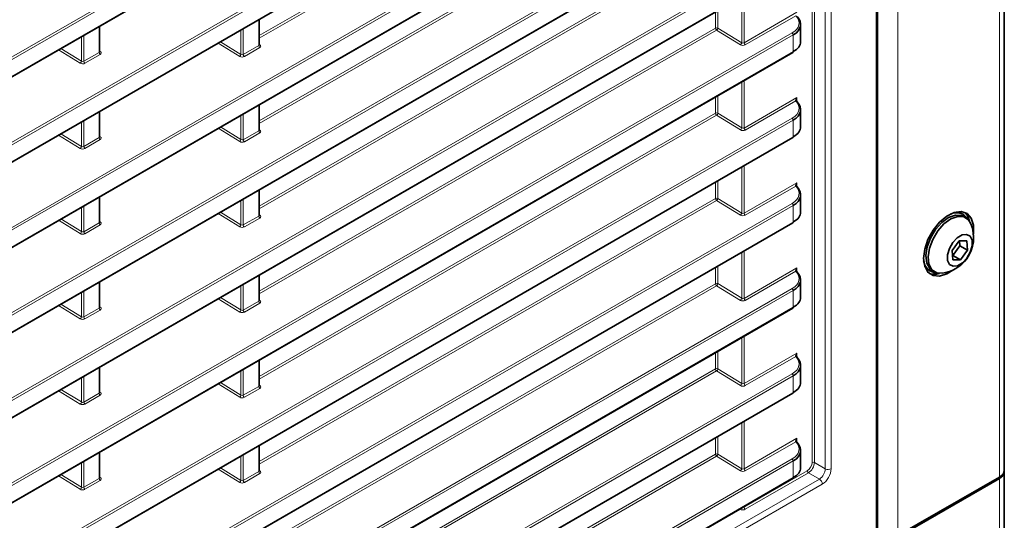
# Model space of a CAD drawing. Header units: millimetres. Extents: x 0 to 1118, y 0 to 864.
# Tile 58 of 256: x 298 to 328, y 188 to 203. Entities that reach past the tile are written whole.
import ezdxf

# ---------------------------------------------------------------- set-up
doc = ezdxf.new("R2010")
doc.units = ezdxf.units.MM

msp = doc.modelspace()

# ---------------------------------------------------------------- linework, layer by layer
at = {"color": 7, "linetype": 'Continuous', "lineweight": 35}
for p, q in [((327.7279, 252.8416), (327.7279, 189.3555)), ((323.9307, 186.4199), (323.9307, 251.4178)), ((262.1699, 180.4339), (321.4041, 214.629)), ((187.6599, 134.8684), (321.4041, 212.0773)), ((187.6599, 132.3168), (321.4041, 209.5256)), ((187.6599, 129.7651), (321.4041, 206.9739)), ((187.6599, 127.2134), (321.4041, 204.4222)), ((305.4351, 202.0962), (305.4351, 202.8586)), ((321.6341, 202.1908), (321.6341, 202.7086)), ((300.661, 201.8918), (300.661, 202.6543)), ((187.6599, 124.6617), (321.4041, 201.8705)), ((300.661, 199.3401), (300.661, 200.1026)), ((305.4351, 199.5445), (305.4351, 200.3069)), ((321.6341, 199.6391), (321.6341, 200.1569)), ((187.6599, 122.11), (321.4041, 199.3189)), ((305.4351, 196.9928), (305.4351, 197.7553)), ((300.661, 196.7884), (300.661, 197.5509)), ((321.6341, 197.0874), (321.6341, 197.6052)), ((326.4926, 197.0236), (326.4502, 197.0481)), ((326.5791, 196.9202), (326.5119, 196.959)), ((187.6599, 119.5583), (321.4041, 196.7672)), ((326.3771, 196.2254), (326.1666, 195.9374)), ((326.6072, 196.2311), (326.3771, 196.2254)), ((326.3971, 196.0813), (326.387, 196.2257)), ((326.6269, 195.9486), (326.6072, 196.2311)), ((326.1666, 195.9374), (326.1863, 195.6549)), ((326.1866, 195.7932), (326.3971, 196.0813)), ((326.3971, 196.0813), (326.6269, 195.9486)), ((326.4164, 195.6606), (326.6269, 195.9486)), ((326.1767, 195.793), (326.1866, 195.7932)), ((326.1863, 195.6549), (326.4164, 195.6606)), ((326.1866, 195.7932), (326.4164, 195.6606)), ((325.4665, 195.3441), (325.5089, 195.3196)), ((325.5745, 195.3352), (325.6417, 195.2964)), ((305.4351, 194.4411), (305.4351, 195.2036)), ((321.6341, 194.5357), (321.6341, 195.0535)), ((300.661, 194.2367), (300.661, 194.9992)), ((187.6599, 117.0066), (321.4041, 194.2155)), ((300.661, 191.685), (300.661, 192.4475)), ((305.4351, 191.8894), (305.4351, 192.6519)), ((321.6341, 191.9841), (321.6341, 192.5018)), ((187.6599, 114.4549), (321.4041, 191.6638)), ((305.4351, 189.3377), (305.4351, 190.1002)), ((300.661, 189.1333), (300.661, 189.8958)), ((321.6341, 189.4324), (321.6341, 189.9501)), ((327.5814, 189.1514), (324.5459, 187.399)), ((327.7279, 189.3147), (327.7279, 189.3555)), ((327.7279, 189.3147), (327.7279, 187.008)), ((187.6599, 111.9032), (321.4041, 189.1121)), ((324.5876, 187.3823), (327.5814, 189.1106))]:
    msp.add_line(p, q, dxfattribs=at)
at = {"color": 7, "linetype": 'Continuous', "lineweight": 18}
for p, q in [((327.5814, 252.6375), (327.5814, 189.1514)), ((323.8941, 186.3689), (323.8941, 251.3668)), ((324.5459, 250.8851), (324.5459, 187.399)), ((321.9755, 189.5875), (321.9755, 246.7136)), ((322.0456, 246.7541), (322.0456, 189.5878)), ((322.3716, 189.3997), (322.3716, 246.7786)), ((322.5468, 246.7795), (322.5468, 189.4006)), ((262.1541, 181.0213), (321.3809, 215.2122)), ((321.4144, 215.1521), (262.1628, 180.9469)), ((262.1628, 180.4467), (321.4144, 214.6519)), ((187.6368, 135.4517), (321.3809, 212.6605)), ((321.4144, 212.6004), (187.6703, 135.3916)), ((187.6703, 134.8913), (321.4144, 212.1002)), ((187.6368, 132.9), (321.3809, 210.1088)), ((321.4144, 210.0487), (187.6703, 132.8399)), ((305.4351, 202.3729), (319.0884, 210.2548)), ((319.1219, 210.1947), (305.4351, 202.2935)), ((187.6703, 132.3396), (321.4144, 209.5485)), ((305.4351, 199.8212), (319.0884, 207.7031)), ((187.6368, 130.3483), (321.3809, 207.5571)), ((321.4144, 207.497), (187.6703, 130.2882)), ((319.1219, 207.643), (305.4351, 199.7418)), ((187.6703, 129.788), (321.4144, 206.9968)), ((305.4351, 197.2696), (319.0884, 205.1514)), ((319.1219, 205.0913), (305.4351, 197.1901)), ((187.6368, 127.7966), (321.3809, 205.0055)), ((321.4144, 204.9453), (187.6703, 127.7365)), ((187.6703, 127.2363), (321.4144, 204.4451)), ((319.9403, 203.5772), (319.9403, 202.1571)), ((319.8702, 202.161), (319.8702, 203.5367)), ((319.0884, 202.5997), (319.0884, 203.0854)), ((319.1585, 203.1259), (319.1585, 202.6001)), ((319.9403, 202.1571), (321.5245, 203.0717)), ((305.4205, 202.0745), (305.4205, 202.8502)), ((321.4862, 202.9701), (319.9738, 202.097)), ((187.6368, 125.2449), (321.3809, 202.4538)), ((321.4144, 202.3937), (187.6703, 125.1848)), ((300.6463, 201.8701), (300.6463, 202.6458)), ((304.8883, 201.8116), (304.8883, 202.543)), ((304.9584, 202.5834), (304.9584, 201.8078)), ((305.4351, 194.7179), (319.0884, 202.5997)), ((319.1219, 202.5396), (305.4351, 194.6384)), ((319.8336, 202.1005), (319.1219, 202.5396)), ((319.1585, 202.6001), (319.8702, 202.161)), ((321.4144, 201.8934), (321.4144, 202.3937)), ((300.1154, 201.6079), (300.1154, 202.3393)), ((300.1855, 202.3798), (300.1855, 201.6041)), ((304.8518, 201.7512), (304.2064, 202.1493)), ((304.2759, 202.1895), (304.8883, 201.8116)), ((305.4351, 202.1137), (305.4576, 202.0979)), ((187.6703, 124.6846), (321.4144, 201.8934)), ((300.0788, 201.5475), (299.4334, 201.9456)), ((299.503, 201.9858), (300.1154, 201.6079)), ((300.1855, 201.6041), (300.6463, 201.8701)), ((300.6798, 201.81), (300.219, 201.544)), ((300.661, 201.9084), (300.681, 201.8951)), ((304.9584, 201.8078), (305.4205, 202.0745)), ((305.454, 202.0144), (304.9919, 201.7477)), ((319.8702, 199.6093), (319.8702, 200.9851)), ((319.9403, 201.0255), (319.9403, 199.6054)), ((319.0884, 200.048), (319.0884, 200.5337)), ((319.1585, 200.5742), (319.1585, 200.0484)), ((319.9403, 199.6054), (321.5245, 200.52)), ((321.4862, 200.4184), (319.9738, 199.5453)), ((321.5245, 200.52), (321.5245, 200.4075)), ((300.6463, 199.3184), (300.6463, 200.0941)), ((304.9584, 200.0318), (304.9584, 199.2561)), ((305.4205, 199.5228), (305.4205, 200.2985)), ((305.4351, 192.1662), (319.0884, 200.048)), ((319.1585, 200.0484), (319.8702, 199.6093)), ((187.6368, 122.6932), (321.3809, 199.9021)), ((321.4144, 199.842), (187.6703, 122.6331)), ((300.1154, 199.0563), (300.1154, 199.7876)), ((300.1855, 199.8281), (300.1855, 199.0524)), ((304.8883, 199.2599), (304.8883, 199.9913)), ((319.1219, 199.9879), (305.4351, 192.0867)), ((319.8336, 199.5488), (319.1219, 199.9879)), ((321.4144, 199.3417), (321.4144, 199.842)), ((304.8518, 199.1995), (304.2064, 199.5976)), ((304.2759, 199.6378), (304.8883, 199.2599)), ((304.9584, 199.2561), (305.4205, 199.5228)), ((305.454, 199.4627), (304.9919, 199.196)), ((305.4351, 199.562), (305.4576, 199.5462)), ((187.6703, 122.1329), (321.4144, 199.3417)), ((300.0788, 198.9958), (299.4334, 199.3939)), ((299.503, 199.4341), (300.1154, 199.0563)), ((300.1855, 199.0524), (300.6463, 199.3184)), ((300.6798, 199.2583), (300.219, 198.9923)), ((300.661, 199.3567), (300.681, 199.3435)), ((319.8702, 197.0576), (319.8702, 198.4334)), ((319.9403, 198.4738), (319.9403, 197.0537)), ((319.0884, 197.4963), (319.0884, 197.982)), ((319.1585, 198.0225), (319.1585, 197.4967)), ((319.9403, 197.0537), (321.5245, 197.9683)), ((321.5245, 197.9683), (321.5245, 197.8558)), ((305.4205, 196.9711), (305.4205, 197.7468)), ((321.4862, 197.8667), (319.9738, 196.9936)), ((300.6463, 196.7667), (300.6463, 197.5424)), ((304.8883, 196.7082), (304.8883, 197.4396)), ((304.9584, 197.4801), (304.9584, 196.7044)), ((305.4351, 189.6145), (319.0884, 197.4963)), ((319.1219, 197.4362), (305.4351, 189.535)), ((319.8336, 196.9971), (319.1219, 197.4362)), ((319.1585, 197.4967), (319.8702, 197.0576)), ((187.6368, 120.1415), (321.3809, 197.3504)), ((321.4144, 197.2903), (187.6703, 120.0814)), ((300.1154, 196.5046), (300.1154, 197.2359)), ((300.1855, 197.2764), (300.1855, 196.5007)), ((304.2759, 197.0861), (304.8883, 196.7082)), ((321.4144, 196.7901), (321.4144, 197.2903)), ((187.6703, 119.5812), (321.4144, 196.7901)), ((300.0788, 196.4441), (299.4334, 196.8422)), ((299.503, 196.8824), (300.1154, 196.5046)), ((300.661, 196.805), (300.681, 196.7918)), ((304.8518, 196.6478), (304.2064, 197.0459)), ((304.9584, 196.7044), (305.4205, 196.9711)), ((305.454, 196.911), (304.9919, 196.6443)), ((305.4351, 197.0104), (305.4576, 196.9945)), ((300.1855, 196.5007), (300.6463, 196.7667)), ((300.6798, 196.7066), (300.219, 196.4406)), ((319.9403, 195.9221), (319.9403, 194.5021)), ((319.8702, 194.5059), (319.8702, 195.8817)), ((319.0884, 194.9447), (319.0884, 195.4303)), ((319.1585, 195.4708), (319.1585, 194.945)), ((319.9403, 194.5021), (321.5245, 195.4166)), ((321.4862, 195.315), (319.9738, 194.4419)), ((321.5245, 195.4166), (321.5245, 195.3041)), ((305.4205, 194.4194), (305.4205, 195.1951)), ((187.6368, 117.5898), (321.3809, 194.7987)), ((321.4144, 194.7386), (187.6703, 117.5297)), ((300.1855, 194.7247), (300.1855, 193.949)), ((300.6463, 194.2151), (300.6463, 194.9907)), ((304.8883, 194.1566), (304.8883, 194.8879)), ((304.9584, 194.9284), (304.9584, 194.1527)), ((305.4351, 187.0628), (319.0884, 194.9447)), ((319.1219, 194.8845), (305.4351, 186.9833)), ((319.8336, 194.4454), (319.1219, 194.8845)), ((319.1585, 194.945), (319.8702, 194.5059)), ((321.4144, 194.2384), (321.4144, 194.7386)), ((300.1154, 193.9529), (300.1154, 194.6842)), ((304.8518, 194.0961), (304.2064, 194.4942)), ((304.2759, 194.5344), (304.8883, 194.1566)), ((305.4351, 194.4587), (305.4576, 194.4428)), ((187.6703, 117.0295), (321.4144, 194.2384)), ((300.0788, 193.8924), (299.4334, 194.2906)), ((299.503, 194.3307), (300.1154, 193.9529)), ((300.1855, 193.949), (300.6463, 194.2151)), ((300.6798, 194.1549), (300.219, 193.8889)), ((300.661, 194.2533), (300.681, 194.2401)), ((304.9584, 194.1527), (305.4205, 194.4194)), ((305.454, 194.3593), (304.9919, 194.0926)), ((319.8702, 191.9542), (319.8702, 193.33)), ((319.9403, 193.3704), (319.9403, 191.9504)), ((319.0884, 192.393), (319.0884, 192.8787)), ((319.1585, 192.9191), (319.1585, 192.3933)), ((319.9403, 191.9504), (321.5245, 192.8649)), ((321.4862, 192.7633), (319.9738, 191.8903)), ((321.5245, 192.8649), (321.5245, 192.7524)), ((300.6463, 191.6634), (300.6463, 192.439)), ((304.9584, 192.3767), (304.9584, 191.601)), ((305.4205, 191.8677), (305.4205, 192.6434)), ((305.4351, 184.5111), (319.0884, 192.393)), ((319.1585, 192.3933), (319.8702, 191.9542)), ((187.6368, 115.0381), (321.3809, 192.247)), ((321.4144, 192.1869), (187.6703, 114.978)), ((300.1154, 191.4012), (300.1154, 192.1325)), ((300.1855, 192.173), (300.1855, 191.3973)), ((304.8883, 191.6049), (304.8883, 192.3362)), ((319.1219, 192.3329), (305.4351, 184.4317)), ((319.8336, 191.8938), (319.1219, 192.3329)), ((321.4144, 191.6867), (321.4144, 192.1869)), ((299.503, 191.779), (300.1154, 191.4012)), ((304.8518, 191.5444), (304.2064, 191.9426)), ((304.2759, 191.9827), (304.8883, 191.6049)), ((304.9584, 191.601), (305.4205, 191.8677)), ((305.454, 191.8076), (304.9919, 191.5409)), ((305.4351, 191.907), (305.4576, 191.8911)), ((187.6703, 114.4778), (321.4144, 191.6867)), ((300.0788, 191.3407), (299.4334, 191.7389)), ((300.1855, 191.3973), (300.6463, 191.6634)), ((300.6798, 191.6033), (300.219, 191.3372)), ((300.661, 191.7016), (300.681, 191.6884)), ((319.8702, 189.4025), (319.8702, 190.7783)), ((319.9403, 190.8188), (319.9403, 189.3987)), ((319.0884, 189.8413), (319.0884, 190.327)), ((319.1585, 190.3674), (319.1585, 189.8416)), ((319.9403, 189.3987), (321.5245, 190.3132)), ((321.5245, 190.3132), (321.5245, 190.2008)), ((305.4205, 189.3161), (305.4205, 190.0917)), ((321.4862, 190.2117), (319.9738, 189.3386)), ((188.2752, 114.3244), (319.0884, 189.8413)), ((319.1219, 189.7812), (188.2752, 114.245)), ((300.6463, 189.1117), (300.6463, 189.8874)), ((304.8883, 189.0532), (304.8883, 189.7845)), ((304.9584, 189.825), (304.9584, 189.0493)), ((319.8336, 189.3421), (319.1219, 189.7812)), ((319.1585, 189.8416), (319.8702, 189.4025)), ((187.6368, 112.4865), (321.3809, 189.6953)), ((321.4144, 189.6352), (187.6703, 112.4263)), ((300.1154, 188.8495), (300.1154, 189.5809)), ((300.1855, 189.6213), (300.1855, 188.8456)), ((304.2759, 189.431), (304.8883, 189.0532)), ((321.4144, 189.135), (321.4144, 189.6352)), ((322.0456, 189.5878), (322.3716, 189.3997)), ((187.6703, 111.9261), (321.4144, 189.135)), ((300.0788, 188.789), (299.4334, 189.1872)), ((299.503, 189.2273), (300.1154, 188.8495)), ((300.661, 189.1499), (300.681, 189.1367)), ((304.8518, 188.9927), (304.2064, 189.3909)), ((304.9584, 189.0493), (305.4205, 189.3161)), ((305.454, 189.2559), (304.9919, 188.9892)), ((305.4351, 189.3553), (305.4576, 189.3394)), ((319.9403, 188.2493), (321.8341, 189.3426)), ((321.8689, 189.2817), (319.975, 188.1884)), ((322.1948, 189.0935), (321.8689, 189.2817)), ((300.1855, 188.8456), (300.6463, 189.1117)), ((300.6798, 189.0516), (300.219, 188.7855)), ((318.7138, 187.084), (322.1948, 189.0935)), ((322.2817, 188.9414), (318.8007, 186.9318)), ((327.5814, 186.8043), (327.5814, 189.1106)), ((319.9403, 188.2671), (319.9403, 188.2493)), ((319.8348, 188.1891), (319.82, 188.1976))]:
    msp.add_line(p, q, dxfattribs=at)
at = {"color": 7, "linetype": 'Continuous', "lineweight": 35, "flags": 128}
for points in [[(326.8063, 196.426), (326.8073, 196.4344), (326.8073, 196.693), (326.7413, 196.902), (326.6152, 197.0429), (326.4401, 197.1031), (326.2316, 197.0772), (326.0083, 196.9676), (325.7899, 196.784), (325.596, 196.5427), (325.4437, 196.2652), (325.3465, 195.9761), (325.3131, 195.7011), (325.3131, 195.7011)], [(326.2938, 197.0934), (326.3672, 197.082), (326.4502, 197.0481)], [(326.6904, 196.8138), (326.6352, 196.9633), (326.5399, 197.081)], [(325.6685, 196.5623), (325.8558, 196.7732), (326.0615, 196.9229), (326.2654, 196.9966), (326.4475, 196.9872), (326.5119, 196.959)], [(325.7357, 196.5235), (325.923, 196.7344), (326.1287, 196.8841), (326.3325, 196.9578), (326.5147, 196.9484), (326.6572, 196.8567), (326.7291, 196.7402)], [(325.5745, 195.3352), (325.4964, 195.3987), (325.4073, 195.5636), (325.3805, 195.7857), (325.4186, 196.0431), (325.5178, 196.3107), (325.6685, 196.5623)], [(325.8726, 195.2565), (325.7061, 195.2683), (325.5635, 195.3599), (325.4745, 195.5248), (325.4477, 195.7469), (325.4858, 196.0043), (325.585, 196.2719), (325.7357, 196.5235)], [(326.1858, 196.1767), (326.3197, 196.3201), (326.4653, 196.4062), (326.6004, 196.4217), (326.7046, 196.3643), (326.7619, 196.2428), (326.7636, 196.0756), (326.7095, 195.8883), (326.6077, 195.7093), (326.4738, 195.5658), (326.3282, 195.4798), (326.1931, 195.4643), (326.0889, 195.5217), (326.0316, 195.6432), (326.0299, 195.8103), (326.0841, 195.9977), (326.1858, 196.1767)], [(325.3131, 195.7011), (325.3465, 195.4647), (325.4437, 195.2878), (325.596, 195.1861), (325.7899, 195.1688), (326.0083, 195.2373), (326.1833, 195.3468)], [(325.4665, 195.3441), (325.3956, 195.3991), (325.349, 195.4568)]]:
    msp.add_lwpolyline(points, dxfattribs=at)
at = {"color": 7, "linetype": 'Continuous', "lineweight": 18}
for centre, radius, start, end in [((319.1238, 202.5313), 0.077, 63.23378, 117.34352), ((319.1657, 202.6034), 0.0774, 182.73424, 235.53336), ((319.0769, 202.6081), 0.082, 303.29232, 354.35811), ((321.3371, 202.39), 0.0774, 2.73424, 55.53336), ((305.4424, 202.1224), 0.0289, 255.42575, 301.82467), ((319.7886, 202.169), 0.082, 303.29232, 354.35811), ((320.0176, 202.1608), 0.0774, 182.73424, 235.53336), ((300.7236, 201.8738), 0.0774, 182.73424, 235.53336), ((300.6655, 201.9186), 0.0281, 260.05881, 303.56863), ((304.8068, 201.8197), 0.082, 303.29232, 354.35811), ((305.0357, 201.8115), 0.0774, 182.73424, 235.53336), ((305.4978, 202.0782), 0.0774, 182.73424, 235.53336), ((300.0338, 201.616), 0.082, 303.29232, 354.35811), ((300.2628, 201.6078), 0.0774, 182.73424, 235.53336), ((321.4958, 200.3999), 0.0276, 48.67092, 117.50119), ((321.4992, 200.3884), 0.0328, 49.99484, 113.45475), ((319.1238, 199.9796), 0.077, 63.23378, 117.34352), ((319.1657, 200.0517), 0.0774, 182.73424, 235.53336), ((319.0769, 200.0564), 0.082, 303.29232, 354.35811), ((321.3371, 199.8383), 0.0774, 2.73424, 55.53336), ((305.4978, 199.5265), 0.0774, 182.73424, 235.53336), ((305.4424, 199.5707), 0.0289, 255.42575, 301.82467), ((319.7886, 199.6173), 0.082, 303.29232, 354.35811), ((320.0176, 199.6091), 0.0774, 182.73424, 235.53336), ((300.7236, 199.3221), 0.0774, 182.73424, 235.53336), ((300.6655, 199.3669), 0.0281, 260.05881, 303.56863), ((304.8068, 199.268), 0.082, 303.29232, 354.35811), ((305.0357, 199.2598), 0.0774, 182.73424, 235.53336), ((300.0338, 199.0643), 0.082, 303.29232, 354.35811), ((300.2628, 199.0561), 0.0774, 182.73424, 235.53336), ((321.4958, 197.8482), 0.0276, 48.67092, 117.50119), ((321.4992, 197.8367), 0.0328, 49.99484, 113.45475), ((319.1238, 197.4279), 0.077, 63.23378, 117.34352), ((319.1657, 197.5), 0.0774, 182.73424, 235.53336), ((319.0769, 197.5048), 0.082, 303.29232, 354.35811), ((321.3371, 197.2866), 0.0774, 2.73424, 55.53336), ((300.6655, 196.8152), 0.0281, 260.05881, 303.56863), ((305.4978, 196.9748), 0.0774, 182.73424, 235.53336), ((305.4424, 197.019), 0.0289, 255.42575, 301.82467), ((319.7886, 197.0657), 0.082, 303.29232, 354.35811), ((320.0176, 197.0574), 0.0774, 182.73424, 235.53336), ((300.0338, 196.5126), 0.082, 303.29232, 354.35811), ((300.2628, 196.5044), 0.0774, 182.73424, 235.53336), ((300.7236, 196.7704), 0.0774, 182.73424, 235.53336), ((304.8068, 196.7163), 0.082, 303.29232, 354.35811), ((305.0357, 196.7081), 0.0774, 182.73424, 235.53336), ((321.4958, 195.2965), 0.0276, 48.67092, 117.50119), ((321.4992, 195.285), 0.0328, 49.99484, 113.45475), ((319.1238, 194.8762), 0.077, 63.23378, 117.34352), ((319.1657, 194.9483), 0.0774, 182.73424, 235.53336), ((319.0769, 194.9531), 0.082, 303.29232, 354.35811), ((321.3371, 194.7349), 0.0774, 2.73424, 55.53336), ((305.4424, 194.4673), 0.0289, 255.42575, 301.82467), ((319.7886, 194.514), 0.082, 303.29232, 354.35811), ((320.0176, 194.5058), 0.0774, 182.73424, 235.53336), ((300.7236, 194.2187), 0.0774, 182.73424, 235.53336), ((300.6655, 194.2635), 0.0281, 260.05881, 303.56863), ((304.8068, 194.1646), 0.082, 303.29232, 354.35811), ((305.0357, 194.1564), 0.0774, 182.73424, 235.53336), ((305.4978, 194.4231), 0.0774, 182.73424, 235.53336), ((300.0338, 193.9609), 0.082, 303.29232, 354.35811), ((300.2628, 193.9527), 0.0774, 182.73424, 235.53336), ((321.4958, 192.7448), 0.0276, 48.67092, 117.50119), ((321.4992, 192.7333), 0.0328, 49.99484, 113.45475), ((319.1238, 192.3245), 0.077, 63.23378, 117.34352), ((319.1657, 192.3967), 0.0774, 182.73424, 235.53336), ((319.0769, 192.4014), 0.082, 303.29232, 354.35811), ((321.3371, 192.1832), 0.0774, 2.73424, 55.53336), ((305.4978, 191.8714), 0.0774, 182.73424, 235.53336), ((305.4424, 191.9157), 0.0289, 255.42575, 301.82467), ((319.7886, 191.9623), 0.082, 303.29232, 354.35811), ((320.0176, 191.9541), 0.0774, 182.73424, 235.53336), ((300.7236, 191.6671), 0.0774, 182.73424, 235.53336), ((300.6655, 191.7118), 0.0281, 260.05881, 303.56863), ((304.8068, 191.6129), 0.082, 303.29232, 354.35811), ((305.0357, 191.6047), 0.0774, 182.73424, 235.53336), ((300.0338, 191.4092), 0.082, 303.29232, 354.35811), ((300.2628, 191.401), 0.0774, 182.73424, 235.53336), ((321.4958, 190.1931), 0.0276, 48.67092, 117.50119), ((321.4992, 190.1816), 0.0328, 49.99484, 113.45475), ((319.1238, 189.7728), 0.077, 63.23378, 117.34352), ((319.1657, 189.845), 0.0774, 182.73424, 235.53336), ((319.0769, 189.8497), 0.082, 303.29232, 354.35811), ((321.3371, 189.6315), 0.0774, 2.73424, 55.53336), ((322.0109, 189.5191), 0.077, 63.23378, 117.34352), ((300.6655, 189.1601), 0.0281, 260.05881, 303.56863), ((305.4978, 189.3197), 0.0774, 182.73424, 235.53336), ((305.4424, 189.364), 0.0289, 255.42575, 301.82467), ((319.7886, 189.4106), 0.082, 303.29232, 354.35811), ((320.0176, 189.4024), 0.0774, 182.73424, 235.53336), ((321.9111, 189.3461), 0.077, 182.65231, 236.77029), ((322.4583, 189.5717), 0.1926, 243.23378, 297.34352), ((300.0338, 188.8575), 0.082, 303.29232, 354.35811), ((300.2628, 188.8493), 0.0774, 182.73424, 235.53336), ((300.7236, 189.1154), 0.0774, 182.73424, 235.53336), ((304.8068, 189.0612), 0.082, 303.29232, 354.35811), ((305.0357, 189.053), 0.0774, 182.73424, 235.53336), ((322.0893, 188.9324), 0.1926, 2.65231, 56.77029), ((320.0172, 188.2528), 0.077, 182.65231, 236.77029), ((319.7926, 188.2536), 0.0771, 303.20655, 336.27156)]:
    msp.add_arc(centre, radius, start, end, dxfattribs=at)
at = {"color": 7, "linetype": 'Continuous', "lineweight": 35}
for centre, radius, start, end in [((321.3898, 201.8908), 0.0248, 305.2002, 6.11198), ((321.5012, 200.3957), 0.0261, 355.36246, 42.98663), ((321.3898, 199.3391), 0.0248, 305.2002, 6.11198), ((321.5012, 197.844), 0.0261, 355.36246, 42.98663), ((321.3898, 196.7874), 0.0248, 305.2002, 6.11198), ((326.2927, 196.6826), 0.3899, 32.02238, 116.77614), ((325.7295, 196.3282), 1.0812, 323.8448, 22.39829), ((325.7043, 195.6632), 0.3899, 183.23079, 267.98144), ((325.7295, 196.3282), 1.0812, 277.60709, 323.8448), ((321.5012, 195.2923), 0.0261, 355.36246, 42.98663), ((325.6314, 195.6903), 0.4648, 251.3601, 289.88831), ((321.3898, 194.2357), 0.0248, 305.2002, 6.11198), ((321.5012, 192.7406), 0.0261, 355.36246, 42.98663), ((321.3898, 191.684), 0.0248, 305.2002, 6.11198), ((321.5012, 190.1889), 0.0261, 355.36246, 42.98663), ((321.3898, 189.1323), 0.0248, 305.2002, 6.11198), ((327.4777, 189.3805), 0.2515, 294.37466, 354.3052), ((327.4777, 189.3396), 0.2515, 294.37466, 354.3052)]:
    msp.add_arc(centre, radius, start, end, dxfattribs=at)
at = {"color": 7, "linetype": 'Continuous', "lineweight": 18}
for centre, major_axis, ratio, start_param, end_param in [((320.8859, 202.7695), (0.6997, -0.0335), 0.6066673, 5.526852, 6.8526822), ((305.3851, 202.0992), (0.0499, -0.0051), 0.6339088, 5.5620998, 6.347498), ((305.3833, 202.0595), (0.1, -0.0048), 0.6066673, 5.526852, 7.0452884), ((319.9031, 202.1421), (0.1, -0.0048), 0.6066673, 3.9735089, 5.526852), ((319.9049, 202.1818), (0.0499, -0.0051), 0.6339088, 4.0087568, 5.5620998), ((300.611, 201.8948), (0.0499, -0.0051), 0.6339088, 5.5620998, 6.347498), ((300.6091, 201.8551), (0.1, -0.0048), 0.6066673, 5.526852, 7.080195), ((304.9231, 201.8325), (0.0499, -0.0051), 0.6339088, 4.0087568, 5.5620998), ((300.1483, 201.5891), (0.1, -0.0048), 0.6066673, 3.9735089, 5.526852), ((300.1501, 201.6288), (0.0499, -0.0051), 0.6339088, 4.0087568, 5.5620998), ((304.9212, 201.7928), (0.1, -0.0048), 0.6066673, 3.9735089, 5.526852), ((320.8859, 200.2178), (0.6997, -0.0335), 0.6066673, 5.526852, 6.8526822), ((321.5598, 200.4996), (0.0734, 0.0797), 0.3689627, 1.6533948, 3.0036579), ((321.5598, 200.4996), (0.0323, 0.1034), 0.3689594, 1.488244, 2.3187303), ((305.3851, 199.5475), (0.0499, -0.0051), 0.6339088, 5.5620998, 6.347498), ((305.3833, 199.5078), (0.1, -0.0048), 0.6066673, 5.526852, 7.0452884), ((319.9031, 199.5904), (0.1, -0.0048), 0.6066673, 3.9735089, 5.526852), ((319.9049, 199.6301), (0.0499, -0.0051), 0.6339088, 4.0087568, 5.5620998), ((300.611, 199.3431), (0.0499, -0.0051), 0.6339088, 5.5620998, 6.347498), ((300.6091, 199.3034), (0.1, -0.0048), 0.6066673, 5.526852, 7.080195), ((304.9212, 199.2411), (0.1, -0.0048), 0.6066673, 3.9735089, 5.526852), ((304.9231, 199.2808), (0.0499, -0.0051), 0.6339088, 4.0087568, 5.5620998), ((300.1483, 199.0374), (0.1, -0.0048), 0.6066673, 3.9735089, 5.526852), ((300.1501, 199.0771), (0.0499, -0.0051), 0.6339088, 4.0087568, 5.5620998), ((321.5598, 197.9479), (0.0734, 0.0797), 0.3689627, 1.6533948, 3.0036579), ((321.5598, 197.9479), (0.0323, 0.1034), 0.3689594, 1.488244, 2.3187303), ((320.8859, 197.6661), (0.6997, -0.0335), 0.6066673, 5.526852, 6.8526822), ((300.611, 196.7914), (0.0499, -0.0051), 0.6339088, 5.5620998, 6.347498), ((300.6091, 196.7517), (0.1, -0.0048), 0.6066673, 5.526852, 7.080195), ((305.3851, 196.9958), (0.0499, -0.0051), 0.6339088, 5.5620998, 6.347498), ((305.3833, 196.9561), (0.1, -0.0048), 0.6066673, 5.526852, 7.0452884), ((319.9031, 197.0387), (0.1, -0.0048), 0.6066673, 3.9735089, 5.526852), ((319.9049, 197.0784), (0.0499, -0.0051), 0.6339088, 4.0087568, 5.5620998), ((300.1501, 196.5254), (0.0499, -0.0051), 0.6339088, 4.0087568, 5.5620998), ((304.9212, 196.6894), (0.1, -0.0048), 0.6066673, 3.9735089, 5.526852), ((304.9231, 196.7291), (0.0499, -0.0051), 0.6339088, 4.0087568, 5.5620998), ((300.1483, 196.4857), (0.1, -0.0048), 0.6066673, 3.9735089, 5.526852), ((320.8859, 195.1144), (0.6997, -0.0335), 0.6066673, 5.526852, 6.8526822), ((321.5598, 195.3962), (0.0734, 0.0797), 0.3689627, 1.6533948, 3.0036579), ((321.5598, 195.3962), (0.0323, 0.1034), 0.3689594, 1.488244, 2.3187303), ((305.3851, 194.4441), (0.0499, -0.0051), 0.6339088, 5.5620998, 6.347498), ((305.3833, 194.4044), (0.1, -0.0048), 0.6066673, 5.526852, 7.0452884), ((319.9031, 194.487), (0.1, -0.0048), 0.6066673, 3.9735089, 5.526852), ((319.9049, 194.5267), (0.0499, -0.0051), 0.6339088, 4.0087568, 5.5620998), ((300.611, 194.2397), (0.0499, -0.0051), 0.6339088, 5.5620998, 6.347498), ((300.6091, 194.2), (0.1, -0.0048), 0.6066673, 5.526852, 7.080195), ((304.9231, 194.1774), (0.0499, -0.0051), 0.6339088, 4.0087568, 5.5620998), ((300.1483, 193.934), (0.1, -0.0048), 0.6066673, 3.9735089, 5.526852), ((300.1501, 193.9737), (0.0499, -0.0051), 0.6339088, 4.0087568, 5.5620998), ((304.9212, 194.1377), (0.1, -0.0048), 0.6066673, 3.9735089, 5.526852), ((320.8859, 192.5627), (0.6997, -0.0335), 0.6066673, 5.526852, 6.8526822), ((321.5598, 192.8445), (0.0734, 0.0797), 0.3689627, 1.6533948, 3.0036579), ((321.5598, 192.8445), (0.0323, 0.1034), 0.3689594, 1.488244, 2.3187303), ((305.3851, 191.8924), (0.0499, -0.0051), 0.6339088, 5.5620998, 6.347498), ((305.3833, 191.8527), (0.1, -0.0048), 0.6066673, 5.526852, 7.0452884), ((319.9031, 191.9354), (0.1, -0.0048), 0.6066673, 3.9735089, 5.526852), ((319.9049, 191.9751), (0.0499, -0.0051), 0.6339088, 4.0087568, 5.5620998), ((300.611, 191.6881), (0.0499, -0.0051), 0.6339088, 5.5620998, 6.347498), ((300.6091, 191.6484), (0.1, -0.0048), 0.6066673, 5.526852, 7.080195), ((304.9212, 191.586), (0.1, -0.0048), 0.6066673, 3.9735089, 5.526852), ((304.9231, 191.6257), (0.0499, -0.0051), 0.6339088, 4.0087568, 5.5620998), ((300.1483, 191.3823), (0.1, -0.0048), 0.6066673, 3.9735089, 5.526852), ((300.1501, 191.422), (0.0499, -0.0051), 0.6339088, 4.0087568, 5.5620998), ((321.5598, 190.2928), (0.0734, 0.0797), 0.3689627, 1.6533948, 3.0036579), ((321.5598, 190.2928), (0.0323, 0.1034), 0.3689594, 1.488244, 2.3187303), ((320.8859, 190.011), (0.6997, -0.0335), 0.6066673, 5.526852, 6.8526822), ((321.8341, 189.5059), (0.1, 0.1732), 0.5775574, 3.9270618, 5.4975535), ((321.8695, 189.4855), (0.125, 0.2165), 0.5734574, 3.9270621, 5.4975538), ((300.611, 189.1364), (0.0499, -0.0051), 0.6339088, 5.5620998, 6.347498), ((300.6091, 189.0967), (0.1, -0.0048), 0.6066673, 5.526852, 7.080195), ((305.3851, 189.3407), (0.0499, -0.0051), 0.6339088, 5.5620998, 6.347498), ((305.3833, 189.301), (0.1, -0.0048), 0.6066673, 5.526852, 7.0452884), ((319.9031, 189.3837), (0.1, -0.0048), 0.6066673, 3.9735089, 5.526852), ((319.9049, 189.4234), (0.0499, -0.0051), 0.6339088, 4.0087568, 5.5620998), ((322.1932, 189.2986), (0.125, 0.2165), 0.5878076, 3.927061, 5.4975527), ((322.2816, 189.2476), (0.1875, 0.3248), 0.5775574, 3.9270618, 5.4975535), ((300.1501, 188.8703), (0.0499, -0.0051), 0.6339088, 4.0087568, 5.5620998), ((304.9212, 189.0343), (0.1, -0.0048), 0.6066673, 3.9735089, 5.526852), ((304.9231, 189.074), (0.0499, -0.0051), 0.6339088, 4.0087568, 5.5620998), ((300.1483, 188.8306), (0.1, -0.0048), 0.6066673, 3.9735089, 5.526852), ((319.9049, 188.2711), (0.05, -0.0016), 0.5970671, 4.5629372, 5.5164932), ((319.9043, 188.2306), (0.1, -0.0015), 0.5872749, 3.9534793, 5.5068223)]:
    msp.add_ellipse(centre, major_axis=major_axis, ratio=ratio, start_param=start_param, end_param=end_param, dxfattribs=at)
at = {"color": 7, "linetype": 'Continuous', "lineweight": 35}
for centre, major_axis, ratio, start_param, end_param in [((320.8841, 202.7298), (0.7497, -0.0334), 0.6047686, 5.5247292, 6.8505594), ((320.8841, 202.1696), (0.7498, 0.0303), 0.5484198, 5.4756293, 6.2610275), ((320.8841, 200.1781), (0.7497, -0.0334), 0.6047686, 5.5247292, 6.8505594), ((320.8841, 199.6179), (0.7498, 0.0303), 0.5484198, 5.4756293, 6.2610275), ((320.8841, 197.6264), (0.7497, -0.0334), 0.6047686, 5.5247292, 6.8505594), ((320.8841, 197.0663), (0.7498, 0.0303), 0.5484198, 5.4756293, 6.2610275), ((320.8841, 195.0747), (0.7497, -0.0334), 0.6047686, 5.5247292, 6.8505594), ((320.8841, 194.5146), (0.7498, 0.0303), 0.5484198, 5.4756293, 6.2610275), ((320.8841, 192.523), (0.7497, -0.0334), 0.6047686, 5.5247292, 6.8505594), ((320.8841, 191.9629), (0.7498, 0.0303), 0.5484198, 5.4756293, 6.2610275), ((320.8841, 189.9713), (0.7497, -0.0334), 0.6047686, 5.5247292, 6.8505594), ((320.8841, 189.4112), (0.7498, 0.0303), 0.5484198, 5.4756293, 6.2610275)]:
    msp.add_ellipse(centre, major_axis=major_axis, ratio=ratio, start_param=start_param, end_param=end_param, dxfattribs=at)
for points, knots in [([(305.4356, 202.0924), (305.4357, 202.0923), (305.4359, 202.0918), (305.4356, 202.0945), (305.4353, 202.0964)], [0, 0, 0, 0, 0.3073582, 1, 1, 1, 1]), ([(300.6615, 201.8879), (300.6616, 201.8878), (300.662, 201.8871), (300.6615, 201.8898), (300.661, 201.8919)], [0, 0, 0, 0, 0.2009086, 1, 1, 1, 1]), ([(321.5143, 200.4203), (321.5139, 200.4209), (321.5129, 200.4223), (321.5105, 200.4295), (321.5102, 200.4362), (321.51, 200.4394)], [0, 0, 0, 0, 0.3104288, 0.6643102, 1, 1, 1, 1]), ([(321.522, 200.4118), (321.5205, 200.4132), (321.5182, 200.4154), (321.5153, 200.4193), (321.5142, 200.4207)], [0, 0, 0, 0, 0.6345559, 1, 1, 1, 1]), ([(305.4356, 199.5407), (305.4357, 199.5406), (305.4359, 199.5401), (305.4356, 199.5428), (305.4353, 199.5447)], [0, 0, 0, 0, 0.3073582, 1, 1, 1, 1]), ([(300.6615, 199.3362), (300.6616, 199.3361), (300.662, 199.3354), (300.6615, 199.3381), (300.661, 199.3402)], [0, 0, 0, 0, 0.20090863, 1, 1, 1, 1]), ([(321.5143, 197.8686), (321.5139, 197.8693), (321.5129, 197.8706), (321.5105, 197.8779), (321.5102, 197.8845), (321.51, 197.8878)], [0, 0, 0, 0, 0.3104288, 0.6643102, 1, 1, 1, 1]), ([(321.522, 197.8601), (321.5205, 197.8615), (321.5182, 197.8637), (321.5153, 197.8676), (321.5142, 197.869)], [0, 0, 0, 0, 0.6345559, 1, 1, 1, 1]), ([(300.6615, 196.7845), (300.6616, 196.7844), (300.662, 196.7837), (300.6615, 196.7864), (300.661, 196.7885)], [0, 0, 0, 0, 0.2009086, 1, 1, 1, 1]), ([(305.4356, 196.989), (305.4357, 196.9889), (305.4359, 196.9885), (305.4356, 196.9911), (305.4353, 196.993)], [0, 0, 0, 0, 0.3073582, 1, 1, 1, 1]), ([(321.5143, 195.3169), (321.5139, 195.3176), (321.5129, 195.3189), (321.5105, 195.3262), (321.5102, 195.3328), (321.51, 195.3361)], [0, 0, 0, 0, 0.3104288, 0.6643102, 1, 1, 1, 1]), ([(321.522, 195.3084), (321.5205, 195.3098), (321.5182, 195.312), (321.5153, 195.3159), (321.5142, 195.3174)], [0, 0, 0, 0, 0.6345559, 1, 1, 1, 1]), ([(305.4356, 194.4373), (305.4357, 194.4372), (305.4359, 194.4368), (305.4356, 194.4394), (305.4353, 194.4413)], [0, 0, 0, 0, 0.30735816, 1, 1, 1, 1]), ([(300.6615, 194.2328), (300.6616, 194.2327), (300.662, 194.232), (300.6615, 194.2347), (300.661, 194.2368)], [0, 0, 0, 0, 0.20090863, 1, 1, 1, 1]), ([(321.5143, 192.7652), (321.5139, 192.7659), (321.5129, 192.7672), (321.5105, 192.7745), (321.5102, 192.7811), (321.51, 192.7844)], [0, 0, 0, 0, 0.3104288, 0.6643102, 1, 1, 1, 1]), ([(321.522, 192.7567), (321.5205, 192.7581), (321.5182, 192.7603), (321.5153, 192.7642), (321.5142, 192.7657)], [0, 0, 0, 0, 0.6345559, 1, 1, 1, 1]), ([(305.4356, 191.8856), (305.4357, 191.8855), (305.4359, 191.8851), (305.4356, 191.8878), (305.4353, 191.8896)], [0, 0, 0, 0, 0.3073582, 1, 1, 1, 1]), ([(300.6615, 191.6811), (300.6616, 191.681), (300.662, 191.6803), (300.6615, 191.683), (300.661, 191.6851)], [0, 0, 0, 0, 0.2009086, 1, 1, 1, 1]), ([(321.5143, 190.2135), (321.5139, 190.2142), (321.5129, 190.2156), (321.5105, 190.2228), (321.5102, 190.2294), (321.51, 190.2327)], [0, 0, 0, 0, 0.3104288, 0.6643102, 1, 1, 1, 1]), ([(321.522, 190.205), (321.5205, 190.2064), (321.5182, 190.2086), (321.5153, 190.2125), (321.5142, 190.214)], [0, 0, 0, 0, 0.6345559, 1, 1, 1, 1]), ([(300.6615, 189.1295), (300.6616, 189.1293), (300.662, 189.1286), (300.6615, 189.1313), (300.661, 189.1334)], [0, 0, 0, 0, 0.2009086, 1, 1, 1, 1]), ([(305.4356, 189.3339), (305.4357, 189.3338), (305.4359, 189.3334), (305.4356, 189.3361), (305.4353, 189.3379)], [0, 0, 0, 0, 0.3073582, 1, 1, 1, 1])]:
    msp.add_open_spline(points, degree=3, knots=knots, dxfattribs=at)
at = {"color": 7, "linetype": 'Continuous', "lineweight": 18}
for points in [[(321.4862, 200.4184), (321.4852, 200.4202), (321.4842, 200.4222), (321.4831, 200.4244)], [(321.4862, 197.8667), (321.4852, 197.8685), (321.4842, 197.8705), (321.4831, 197.8727)], [(321.4862, 195.315), (321.4852, 195.3168), (321.4842, 195.3188), (321.4831, 195.321)], [(321.4862, 192.7633), (321.4852, 192.7652), (321.4842, 192.7671), (321.4831, 192.7693)], [(321.4862, 190.2117), (321.4852, 190.2135), (321.4842, 190.2155), (321.4831, 190.2176)]]:
    msp.add_open_spline(points, degree=3, dxfattribs=at)

doc.saveas('drawing.dxf')
